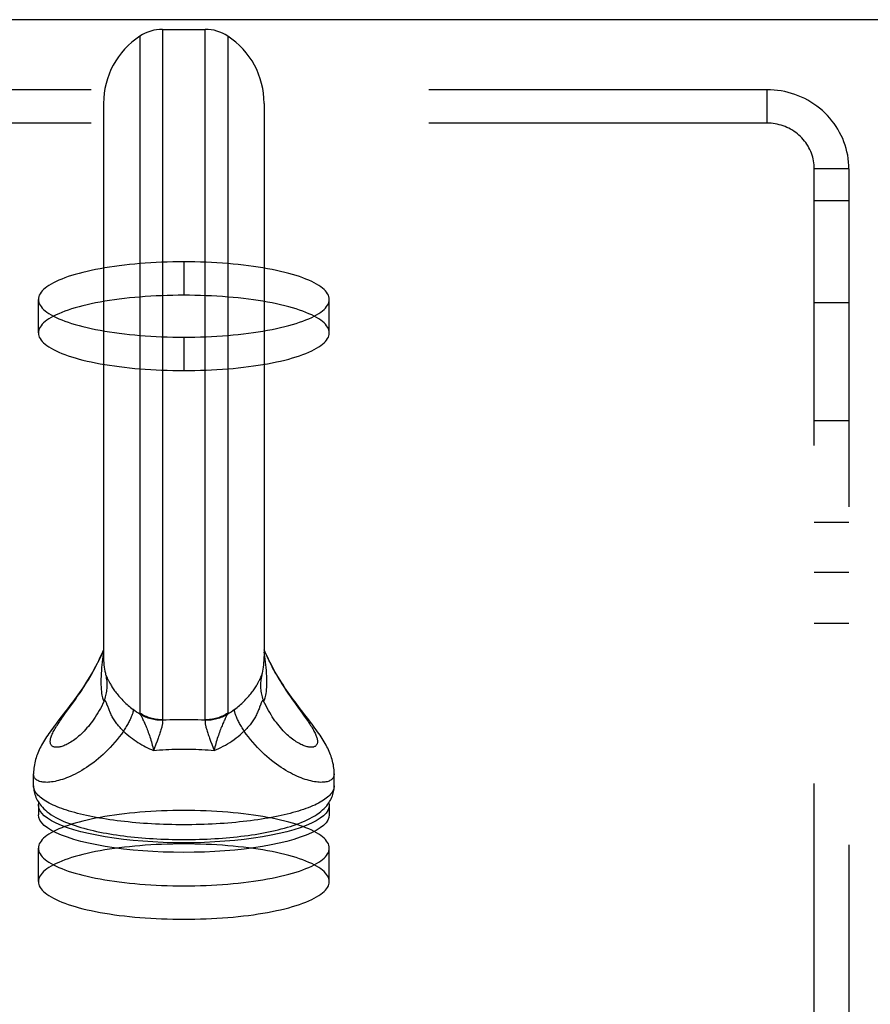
# Model space of a CAD drawing. Header units: inches. Extents: x 0 to 185, y 0 to 120.
# Tile 48 of 102: x 36.88 to 39.44, y 70.04 to 73.01. Entities that reach past the tile are written whole.
import ezdxf

# ---------------------------------------------------------------- set-up
doc = ezdxf.new("R2010")
doc.units = ezdxf.units.IN
doc.header["$LTSCALE"] = 10.163043
doc.header["$MEASUREMENT"] = 0
doc.linetypes.add('HIDDEN', pattern=[0.2, 0.1, -0.1])
doc.layers.get('0').update_dxf_attribs({"linetype": 'CONTINUOUS'})
doc.layers.add('02___PRT_ALL_AXES', color=7, linetype='CONTINUOUS')
doc.layers.add('DEFAULT_2', color=8, linetype='HIDDEN')

msp = doc.modelspace()

# ---------------------------------------------------------------- linework, layer by layer
at = {"color": 7, "linetype": 'Continuous'}
for p, q in [((84.1598, 73.005), (35.3838, 73.005)), ((37.3121, 72.976), (37.3121, 70.8997)), ((37.3121, 72.976), (37.4396, 72.976)), ((37.4396, 70.8997), (37.4396, 72.976)), ((37.2437, 72.9556), (37.2437, 70.9195)), ((37.508, 72.9556), (37.508, 70.9195)), ((37.1343, 72.7534), (37.1343, 71.0905)), ((37.6173, 72.7534), (37.6173, 71.0905)), ((37.1398, 71.0396), (37.1398, 71.0393)), ((37.1398, 71.0396), (37.1398, 71.0395)), ((37.1398, 71.0393), (37.1398, 71.0392)), ((37.1426, 71.0317), (37.1431, 71.0305)), ((37.6117, 71.0385), (37.6119, 71.0395)), ((37.6119, 71.0395), (37.6119, 71.0396)), ((37.6119, 71.0395), (37.6119, 71.0396)), ((37.1448, 71.0266), (37.1457, 71.0246)), ((37.036, 70.942), (37.0436, 70.9526)), ((37.1478, 70.938), (37.1447, 70.9467)), ((37.714, 70.9443), (37.7315, 70.92)), ((37.0208, 70.9263), (37.0001, 70.8994)), ((37.012, 70.9085), (37.0184, 70.9175)), ((37.0184, 70.9175), (37.036, 70.942)), ((37.2953, 70.8357), (37.2919, 70.8268)), ((37.2985, 70.8442), (37.2953, 70.8357)), ((37.4564, 70.8357), (37.4598, 70.8268)), ((37.4598, 70.8268), (37.4671, 70.8079)), ((36.9238, 70.701), (36.9238, 70.7376)), ((37.8278, 70.701), (37.8278, 70.7376)), ((36.9383, 70.6431), (36.9394, 70.6509)), ((37.8123, 70.6509), (37.8133, 70.6431)), ((36.9383, 70.6431), (36.9383, 70.6141)), ((37.8133, 70.6431), (37.8133, 70.6141)), ((37.5287, 70.537), (37.4991, 70.5344))]:
    msp.add_line(p, q, dxfattribs=at)
for points in [[(37.1343, 71.1104), (37.1322, 71.1055), (37.128, 71.0959), (37.1236, 71.0866), (37.1192, 71.0775), (37.1147, 71.0686), (37.1101, 71.0599), (37.1055, 71.0514), (37.1008, 71.043), (37.096, 71.0349), (37.0912, 71.0269), (37.0864, 71.019), (37.0815, 71.0113), (37.0766, 71.0038), (37.0717, 70.9963), (37.0667, 70.989), (37.0617, 70.9818), (37.0567, 70.9746), (37.0517, 70.9676), (37.0466, 70.9606), (37.0415, 70.9537), (37.0364, 70.9468), (37.0313, 70.94), (37.0261, 70.9332), (37.0208, 70.9263)], [(37.0436, 70.9526), (37.0475, 70.958), (37.0515, 70.9636), (37.0554, 70.9694), (37.0595, 70.9752), (37.0636, 70.9812), (37.0677, 70.9873), (37.0718, 70.9936), (37.076, 71), (37.0802, 71.0065), (37.0844, 71.0132), (37.0886, 71.02), (37.0928, 71.0269), (37.0969, 71.034), (37.1011, 71.0412), (37.1052, 71.0486), (37.1093, 71.0561), (37.1133, 71.0638), (37.1173, 71.0716), (37.1212, 71.0795), (37.125, 71.0875), (37.1287, 71.0957), (37.1323, 71.1039), (37.1343, 71.1087)], [(37.1343, 71.1031), (37.1334, 71.0972), (37.1323, 71.0895), (37.1312, 71.0816), (37.1302, 71.0735), (37.1293, 71.0652), (37.1284, 71.0567), (37.1277, 71.048), (37.1271, 71.0392), (37.1267, 71.0305), (37.1264, 71.022), (37.1264, 71.0136)], [(37.7361, 70.9195), (37.7308, 70.9263), (37.7256, 70.9332), (37.7204, 70.94), (37.7152, 70.9469), (37.7101, 70.9537), (37.705, 70.9606), (37.7, 70.9676), (37.695, 70.9747), (37.6899, 70.9818), (37.685, 70.989), (37.68, 70.9963), (37.6751, 71.0038), (37.6702, 71.0113), (37.6653, 71.019), (37.6605, 71.0269), (37.6557, 71.0349), (37.6509, 71.0431), (37.6462, 71.0514), (37.6416, 71.0599), (37.637, 71.0686), (37.6325, 71.0775), (37.628, 71.0866), (37.6237, 71.096), (37.6194, 71.1055), (37.6173, 71.1104)], [(37.6173, 71.1087), (37.6193, 71.1041), (37.6229, 71.096), (37.6265, 71.088), (37.6303, 71.0801), (37.6341, 71.0723), (37.638, 71.0646), (37.6419, 71.0571), (37.6459, 71.0497), (37.6499, 71.0424), (37.654, 71.0353), (37.6581, 71.0283), (37.6622, 71.0214), (37.6663, 71.0147), (37.6705, 71.0081), (37.6746, 71.0017), (37.6787, 70.9954), (37.6827, 70.9892), (37.6868, 70.9831), (37.6908, 70.9772), (37.6948, 70.9714), (37.6987, 70.9658), (37.7026, 70.9602), (37.7065, 70.9548), (37.714, 70.9443)], [(37.6253, 71.0136), (37.6252, 71.022), (37.625, 71.0305), (37.6246, 71.0392), (37.624, 71.048), (37.6233, 71.0566), (37.6224, 71.0652), (37.6215, 71.0735), (37.6205, 71.0816), (37.6194, 71.0895), (37.6183, 71.0972), (37.6173, 71.1031)], [(37.1358, 70.9558), (37.1375, 70.9599), (37.139, 70.9641), (37.1403, 70.9683), (37.1415, 70.9725), (37.1425, 70.9768), (37.1434, 70.9811), (37.1441, 70.9854), (37.1447, 70.9898), (37.1451, 70.9942), (37.1453, 70.9985), (37.1454, 71.0029), (37.1454, 71.0073), (37.1452, 71.0117), (37.1448, 71.0161), (37.1443, 71.0204), (37.1436, 71.0248), (37.1428, 71.0291), (37.1418, 71.0333)], [(37.1398, 71.0395), (37.14, 71.0385), (37.1406, 71.0364), (37.1412, 71.0347), (37.1418, 71.0333)], [(37.1418, 71.0333), (37.1419, 71.033), (37.1421, 71.0326), (37.1423, 71.0322), (37.1426, 71.0317)], [(37.6099, 71.0333), (37.6089, 71.0291), (37.6081, 71.0248), (37.6074, 71.0204), (37.6069, 71.0161), (37.6065, 71.0117), (37.6063, 71.0073), (37.6062, 71.0029), (37.6063, 70.9985), (37.6066, 70.9942), (37.607, 70.9898), (37.6076, 70.9854), (37.6083, 70.9811), (37.6092, 70.9768), (37.6102, 70.9725), (37.6114, 70.9683), (37.6127, 70.9641), (37.6142, 70.9599), (37.6158, 70.9558)], [(37.6073, 71.0275), (37.6089, 71.0311), (37.6091, 71.0317), (37.6094, 71.0322), (37.6096, 71.0326), (37.6097, 71.033), (37.6099, 71.0333)], [(37.6099, 71.0333), (37.6105, 71.0347), (37.6111, 71.0364), (37.6117, 71.0385)], [(37.1264, 71.0136), (37.1264, 71.0056), (37.1267, 70.9981), (37.1271, 70.9912), (37.1277, 70.9847), (37.1284, 70.979), (37.1293, 70.974), (37.1302, 70.9697), (37.1312, 70.9659), (37.1323, 70.9627), (37.1334, 70.96), (37.1346, 70.9577), (37.1358, 70.9558)], [(37.1431, 71.0305), (37.1437, 71.0291), (37.1448, 71.0266)], [(37.1457, 71.0246), (37.1463, 71.0234), (37.1469, 71.0221), (37.1475, 71.0208), (37.1482, 71.0193), (37.149, 71.0177), (37.1499, 71.0159), (37.1509, 71.0139), (37.1521, 71.0118), (37.1534, 71.0095), (37.1548, 71.007), (37.1563, 71.0044), (37.1579, 71.0017), (37.1596, 70.9989), (37.1614, 70.9961), (37.1634, 70.9932), (37.1654, 70.9901), (37.1676, 70.9871), (37.17, 70.9839), (37.1724, 70.9807), (37.1749, 70.9775), (37.1775, 70.9743), (37.1803, 70.9711), (37.1831, 70.9678), (37.186, 70.9646), (37.189, 70.9614), (37.1921, 70.9582), (37.1952, 70.955), (37.1985, 70.9519), (37.2018, 70.9487), (37.2052, 70.9456), (37.2087, 70.9425), (37.2122, 70.9395), (37.2158, 70.9364), (37.2195, 70.9335), (37.2233, 70.9305)], [(37.5284, 70.9305), (37.5322, 70.9335), (37.5359, 70.9364), (37.5395, 70.9395), (37.543, 70.9425), (37.5465, 70.9456), (37.5499, 70.9487), (37.5532, 70.9519), (37.5564, 70.955), (37.5596, 70.9582), (37.5627, 70.9614), (37.5657, 70.9646), (37.5686, 70.9678), (37.5714, 70.9711), (37.5741, 70.9743), (37.5768, 70.9775), (37.5793, 70.9807), (37.5817, 70.9839), (37.584, 70.987), (37.5862, 70.9901), (37.5883, 70.9931), (37.5902, 70.9961), (37.5921, 70.9989), (37.5938, 71.0017), (37.5954, 71.0044), (37.5969, 71.0069), (37.5983, 71.0094), (37.5996, 71.0118), (37.6007, 71.0139), (37.6018, 71.0159), (37.6027, 71.0177), (37.6035, 71.0193), (37.6042, 71.0208), (37.6048, 71.0221), (37.6054, 71.0234), (37.6059, 71.0246), (37.6064, 71.0256), (37.6073, 71.0275)], [(37.6158, 70.9558), (37.6171, 70.9577), (37.6183, 70.96), (37.6194, 70.9627), (37.6205, 70.9659), (37.6215, 70.9697), (37.6224, 70.974), (37.6233, 70.979), (37.624, 70.9848), (37.6246, 70.9912), (37.625, 70.9982), (37.6252, 71.0056), (37.6253, 71.0136)], [(37.1358, 70.9558), (37.1323, 70.9484), (37.1287, 70.9412), (37.125, 70.9342), (37.1212, 70.9273), (37.1173, 70.9206), (37.1133, 70.9142), (37.1093, 70.9079), (37.1052, 70.9019), (37.1011, 70.8961), (37.0969, 70.8905), (37.0928, 70.8851), (37.0886, 70.88), (37.0844, 70.8751), (37.0802, 70.8704), (37.076, 70.8659), (37.0718, 70.8616), (37.0677, 70.8575), (37.0636, 70.8537), (37.0595, 70.8501), (37.0554, 70.8467), (37.0515, 70.8434), (37.0475, 70.8404), (37.0436, 70.8376), (37.0398, 70.835), (37.036, 70.8326), (37.0324, 70.8303), (37.0287, 70.8283), (37.0252, 70.8264), (37.0218, 70.8247), (37.0184, 70.8232), (37.0152, 70.8219), (37.012, 70.8207), (37.009, 70.8197), (37.006, 70.8189), (37.0032, 70.8182), (37.0005, 70.8177), (36.9978, 70.8173), (36.9954, 70.8171), (36.993, 70.8171), (36.9908, 70.8172), (36.9887, 70.8174), (36.9867, 70.8178), (36.9848, 70.8183), (36.9831, 70.8189), (36.9816, 70.8197), (36.9802, 70.8206), (36.9789, 70.8217), (36.9778, 70.8228), (36.9768, 70.8241), (36.976, 70.8255), (36.9753, 70.8271), (36.9748, 70.8287), (36.9744, 70.8305), (36.9741, 70.8323), (36.9741, 70.8343), (36.9741, 70.8364), (36.9744, 70.8386), (36.9748, 70.8409), (36.9753, 70.8434), (36.976, 70.8459), (36.9768, 70.8485), (36.9778, 70.8512), (36.9789, 70.8541), (36.9802, 70.857), (36.9816, 70.86)], [(37.1447, 70.9467), (37.1441, 70.9483), (37.1435, 70.9498), (37.143, 70.9511), (37.1425, 70.9523), (37.142, 70.9533), (37.1416, 70.9542), (37.1412, 70.955), (37.1407, 70.9556), (37.1403, 70.9561), (37.1399, 70.9566), (37.1395, 70.9569), (37.1391, 70.9572), (37.1387, 70.9573), (37.1382, 70.9573), (37.1378, 70.9573), (37.1373, 70.9571), (37.1369, 70.9568), (37.1364, 70.9564), (37.1358, 70.9558)], [(37.607, 70.9467), (37.6038, 70.938), (37.6029, 70.9354), (37.6019, 70.9327), (37.6008, 70.93), (37.5996, 70.9271), (37.5984, 70.9242), (37.5971, 70.9212), (37.5957, 70.9182), (37.5942, 70.9151), (37.5926, 70.912), (37.5909, 70.9088), (37.5892, 70.9057), (37.5874, 70.9026), (37.5855, 70.8995), (37.5835, 70.8965), (37.5814, 70.8935), (37.5793, 70.8905), (37.5771, 70.8876), (37.5749, 70.8847), (37.5725, 70.8819), (37.5701, 70.8791), (37.5677, 70.8763), (37.5652, 70.8736), (37.5626, 70.871), (37.5599, 70.8684)], [(37.6158, 70.9558), (37.6153, 70.9564), (37.6148, 70.9568), (37.6144, 70.9571), (37.6139, 70.9573), (37.6135, 70.9573), (37.613, 70.9573), (37.6126, 70.9572), (37.6122, 70.9569), (37.6118, 70.9566), (37.6114, 70.9561), (37.611, 70.9556), (37.6105, 70.955), (37.6101, 70.9542), (37.6096, 70.9533), (37.6092, 70.9523), (37.6087, 70.9511), (37.6082, 70.9498), (37.6076, 70.9483), (37.607, 70.9467)], [(37.6499, 70.897), (37.6459, 70.9028), (37.6419, 70.9087), (37.638, 70.9149), (37.6341, 70.9212), (37.6303, 70.9278), (37.6265, 70.9345), (37.6229, 70.9415), (37.6193, 70.9486), (37.6158, 70.9558)], [(37.1996, 70.861), (37.1918, 70.8684), (37.1891, 70.871), (37.1865, 70.8736), (37.184, 70.8763), (37.1815, 70.8791), (37.1791, 70.8819), (37.1768, 70.8847), (37.1746, 70.8876), (37.1724, 70.8905), (37.1702, 70.8935), (37.1682, 70.8965), (37.1662, 70.8996), (37.1643, 70.9026), (37.1625, 70.9057), (37.1607, 70.9089), (37.1591, 70.912), (37.1575, 70.9151), (37.156, 70.9182), (37.1546, 70.9212), (37.1533, 70.9242), (37.152, 70.9271), (37.1509, 70.93), (37.1498, 70.9328), (37.1488, 70.9354), (37.1478, 70.938)], [(37.2233, 70.9305), (37.2234, 70.9293), (37.2234, 70.9279), (37.2233, 70.9265), (37.2231, 70.9249), (37.2228, 70.9232), (37.2224, 70.9214), (37.2219, 70.9194), (37.2213, 70.9174), (37.2205, 70.9153), (37.2197, 70.913), (37.2188, 70.9107), (37.2178, 70.9082), (37.2167, 70.9057), (37.2155, 70.9031), (37.2142, 70.9004), (37.2128, 70.8976), (37.2114, 70.8947), (37.2098, 70.8917), (37.2082, 70.8887), (37.2064, 70.8856), (37.2046, 70.8824), (37.2028, 70.8792), (37.2008, 70.876), (37.1987, 70.8726), (37.1966, 70.8692), (37.1945, 70.8658)], [(37.2448, 70.9157), (37.2392, 70.9192), (37.2338, 70.9229), (37.2284, 70.9266), (37.2233, 70.9305)], [(37.2437, 70.9195), (37.2437, 70.919), (37.2438, 70.9184), (37.2439, 70.9178), (37.2441, 70.9172), (37.2444, 70.9165), (37.2448, 70.9157)], [(37.3121, 70.8997), (37.3076, 70.8998), (37.303, 70.9001), (37.2985, 70.9005), (37.294, 70.901), (37.2896, 70.9017), (37.2851, 70.9026), (37.2807, 70.9036), (37.2764, 70.9048), (37.2721, 70.9061), (37.2678, 70.9076), (37.2636, 70.9092), (37.2595, 70.911), (37.2554, 70.9129), (37.2514, 70.915), (37.2475, 70.9172), (37.2437, 70.9195)], [(37.2448, 70.9157), (37.2455, 70.9145), (37.2463, 70.9131), (37.2472, 70.9115), (37.2482, 70.9097), (37.2492, 70.9078), (37.2503, 70.9057), (37.2514, 70.9034), (37.2526, 70.9009), (37.2539, 70.8981), (37.2553, 70.8952), (37.2567, 70.8921), (37.2581, 70.8889), (37.2596, 70.8855), (37.2611, 70.8819), (37.2627, 70.8782), (37.2642, 70.8744), (37.2658, 70.8704), (37.2674, 70.8662), (37.269, 70.8619), (37.2706, 70.8575), (37.2721, 70.853), (37.2737, 70.8483), (37.2752, 70.8435), (37.2767, 70.8386), (37.2782, 70.8336), (37.2796, 70.8286), (37.281, 70.8234), (37.2823, 70.8182), (37.2835, 70.8131), (37.2846, 70.8079)], [(37.3119, 70.8982), (37.3074, 70.8982), (37.303, 70.8983), (37.2986, 70.8986), (37.2942, 70.899), (37.2898, 70.8996), (37.2854, 70.9004), (37.2811, 70.9013), (37.2769, 70.9023), (37.2726, 70.9035), (37.2685, 70.9048), (37.2643, 70.9063), (37.2603, 70.9079), (37.2563, 70.9097), (37.2524, 70.9116), (37.2485, 70.9136), (37.2448, 70.9157)], [(37.508, 70.9195), (37.5042, 70.9172), (37.5003, 70.915), (37.4963, 70.9129), (37.4922, 70.911), (37.4881, 70.9092), (37.4839, 70.9076), (37.4796, 70.9061), (37.4753, 70.9048), (37.4709, 70.9036), (37.4665, 70.9026), (37.4621, 70.9017), (37.4576, 70.901), (37.4532, 70.9005), (37.4486, 70.9001), (37.4441, 70.8998), (37.4396, 70.8997)], [(37.5069, 70.9157), (37.5032, 70.9136), (37.4993, 70.9116), (37.4954, 70.9097), (37.4914, 70.9079), (37.4873, 70.9063), (37.4832, 70.9048), (37.479, 70.9035), (37.4748, 70.9023), (37.4705, 70.9013), (37.4662, 70.9004), (37.4619, 70.8996), (37.4575, 70.899), (37.4531, 70.8986), (37.4487, 70.8983), (37.4443, 70.8982), (37.4398, 70.8982)], [(37.5069, 70.9157), (37.5062, 70.9145), (37.5053, 70.9131), (37.5045, 70.9115), (37.5035, 70.9097), (37.5025, 70.9078), (37.5014, 70.9057), (37.5003, 70.9034), (37.499, 70.9009), (37.4977, 70.8981), (37.4964, 70.8952), (37.495, 70.8921), (37.4935, 70.8889), (37.4921, 70.8855), (37.4906, 70.8819), (37.489, 70.8782), (37.4875, 70.8744), (37.4859, 70.8704), (37.4843, 70.8662), (37.4827, 70.8619), (37.4811, 70.8575), (37.4796, 70.853), (37.478, 70.8483), (37.4765, 70.8435), (37.475, 70.8386), (37.4735, 70.8336), (37.4721, 70.8286), (37.4707, 70.8234), (37.4694, 70.8182), (37.4682, 70.8131), (37.4671, 70.8079)], [(37.5284, 70.9305), (37.5232, 70.9266), (37.5179, 70.9229), (37.5125, 70.9192), (37.5069, 70.9157)], [(37.508, 70.9195), (37.508, 70.919), (37.5079, 70.9184), (37.5078, 70.9178), (37.5075, 70.9172), (37.5073, 70.9165), (37.5069, 70.9157)], [(37.5572, 70.8658), (37.555, 70.8692), (37.5529, 70.8726), (37.5509, 70.876), (37.5489, 70.8792), (37.547, 70.8824), (37.5452, 70.8856), (37.5435, 70.8887), (37.5419, 70.8917), (37.5403, 70.8947), (37.5388, 70.8976), (37.5375, 70.9004), (37.5362, 70.9031), (37.535, 70.9057), (37.5339, 70.9082), (37.5329, 70.9107), (37.5319, 70.913), (37.5311, 70.9153), (37.5304, 70.9174), (37.5298, 70.9194), (37.5293, 70.9214), (37.5289, 70.9232), (37.5286, 70.9249), (37.5284, 70.9265), (37.5283, 70.9279), (37.5283, 70.9293), (37.5284, 70.9305)], [(37.7315, 70.92), (37.7379, 70.911), (37.7409, 70.9067), (37.7439, 70.9025), (37.7467, 70.8984), (37.7495, 70.8944), (37.7521, 70.8904), (37.7546, 70.8866), (37.7571, 70.8829), (37.7593, 70.8792), (37.7615, 70.8757), (37.7635, 70.8723), (37.7654, 70.8689), (37.7672, 70.8657), (37.7689, 70.8625), (37.7704, 70.8595), (37.7717, 70.8565), (37.773, 70.8536), (37.774, 70.8509), (37.775, 70.8482), (37.7758, 70.8456), (37.7764, 70.8432), (37.777, 70.8408), (37.7773, 70.8385), (37.7775, 70.8364), (37.7776, 70.8343), (37.7775, 70.8324), (37.7773, 70.8305), (37.777, 70.8288), (37.7764, 70.8272), (37.7758, 70.8257), (37.775, 70.8243), (37.774, 70.823), (37.773, 70.8218), (37.7717, 70.8208), (37.7704, 70.8199), (37.7689, 70.8191), (37.7672, 70.8184), (37.7654, 70.8179), (37.7635, 70.8175), (37.7615, 70.8172), (37.7593, 70.8171), (37.7571, 70.8171), (37.7546, 70.8172), (37.7521, 70.8176), (37.7495, 70.818), (37.7467, 70.8186), (37.7439, 70.8194), (37.7409, 70.8203), (37.7379, 70.8214), (37.7347, 70.8226), (37.7315, 70.824), (37.7281, 70.8256), (37.7247, 70.8273), (37.7212, 70.8292), (37.7176, 70.8313), (37.714, 70.8336), (37.7103, 70.8361), (37.7065, 70.8387), (37.7026, 70.8416), (37.6987, 70.8446), (37.6948, 70.8479), (37.6908, 70.8513), (37.6868, 70.8549), (37.6827, 70.8588), (37.6787, 70.8628), (37.6746, 70.867), (37.6705, 70.8715), (37.6663, 70.8762), (37.6622, 70.8811), (37.6581, 70.8862), (37.654, 70.8915), (37.6499, 70.897)], [(37.8278, 70.7376), (37.8278, 70.739), (37.8277, 70.7441), (37.8274, 70.7492), (37.8269, 70.7544), (37.8262, 70.7596), (37.8254, 70.7648), (37.8243, 70.77), (37.8231, 70.7751), (37.8218, 70.7802), (37.8203, 70.7851), (37.8188, 70.7899), (37.817, 70.7947), (37.8152, 70.7995), (37.8132, 70.8043), (37.811, 70.8091), (37.8087, 70.814), (37.8062, 70.8189), (37.8036, 70.8238), (37.8008, 70.8287), (37.798, 70.8336), (37.795, 70.8385), (37.7919, 70.8434), (37.7887, 70.8484), (37.7853, 70.8534), (37.7818, 70.8585), (37.7781, 70.8638), (37.7742, 70.8692), (37.7701, 70.8748), (37.7658, 70.8807), (37.7612, 70.8867), (37.7565, 70.8929), (37.7516, 70.8994), (37.7361, 70.9195)], [(37.0001, 70.8994), (36.9952, 70.8929), (36.9905, 70.8867), (36.9859, 70.8806), (36.9816, 70.8748), (36.9775, 70.8692), (36.9736, 70.8638), (36.9699, 70.8585), (36.9664, 70.8534), (36.963, 70.8483), (36.9598, 70.8434), (36.9567, 70.8385), (36.9537, 70.8335), (36.9508, 70.8287), (36.9481, 70.8238), (36.9455, 70.8189), (36.943, 70.814), (36.9407, 70.8091), (36.9385, 70.8043), (36.9365, 70.7994), (36.9346, 70.7947), (36.9329, 70.7899), (36.9313, 70.7851), (36.9299, 70.7802), (36.9285, 70.7751), (36.9274, 70.77), (36.9263, 70.7648), (36.9255, 70.7596), (36.9248, 70.7544), (36.9243, 70.7492), (36.924, 70.7441), (36.9238, 70.739), (36.9238, 70.7376)], [(36.9816, 70.86), (36.9831, 70.8631), (36.9848, 70.8664), (36.9867, 70.8697), (36.9887, 70.8731), (36.9908, 70.8767), (36.993, 70.8803), (36.9954, 70.884), (36.9978, 70.8878), (37.0005, 70.8918), (37.0032, 70.8958), (37.006, 70.8999), (37.009, 70.9042), (37.012, 70.9085)], [(37.3119, 70.8982), (37.312, 70.8972), (37.3121, 70.8961), (37.3122, 70.8949), (37.3121, 70.8936), (37.3121, 70.8921), (37.3119, 70.8905), (37.3117, 70.8887), (37.3114, 70.8868), (37.311, 70.8847), (37.3106, 70.8825), (37.31, 70.8801), (37.3094, 70.8776), (37.3087, 70.8749), (37.3079, 70.8721), (37.307, 70.8691), (37.306, 70.866), (37.305, 70.8628), (37.3038, 70.8594), (37.3026, 70.8558), (37.3013, 70.8521), (37.2999, 70.8482), (37.2985, 70.8442)], [(37.3121, 70.8997), (37.312, 70.8995), (37.3119, 70.8993), (37.3118, 70.899), (37.3118, 70.8987), (37.3118, 70.8985), (37.3119, 70.8982)], [(37.3121, 70.8997), (37.3228, 70.9), (37.3334, 70.9002), (37.3441, 70.9004), (37.3547, 70.9005), (37.3653, 70.9006), (37.3758, 70.9006)], [(37.3758, 70.9006), (37.3864, 70.9006), (37.397, 70.9005), (37.4076, 70.9004), (37.4183, 70.9002), (37.4289, 70.9), (37.4396, 70.8997)], [(37.4398, 70.8982), (37.4397, 70.8972), (37.4396, 70.8961), (37.4395, 70.8949), (37.4395, 70.8936), (37.4396, 70.8921), (37.4398, 70.8905), (37.44, 70.8887), (37.4403, 70.8868), (37.4407, 70.8847), (37.4411, 70.8825), (37.4417, 70.8801), (37.4423, 70.8776), (37.443, 70.8749), (37.4438, 70.8721), (37.4447, 70.8691), (37.4457, 70.866), (37.4467, 70.8628), (37.4478, 70.8594), (37.4491, 70.8558), (37.4504, 70.8521), (37.4518, 70.8482), (37.4532, 70.8442), (37.4564, 70.8357)], [(37.4396, 70.8997), (37.4397, 70.8995), (37.4398, 70.8993), (37.4398, 70.899), (37.4399, 70.8987), (37.4399, 70.8985), (37.4398, 70.8982)], [(37.1945, 70.8658), (37.1882, 70.857), (37.1817, 70.8485), (37.1751, 70.8402), (37.1684, 70.8321), (37.1616, 70.8243), (37.1546, 70.8168), (37.1476, 70.8095), (37.1405, 70.8025), (37.1334, 70.7958), (37.1263, 70.7893), (37.1191, 70.7832), (37.1119, 70.7773), (37.1047, 70.7717), (37.0975, 70.7664), (37.0904, 70.7613), (37.0833, 70.7565), (37.0763, 70.752), (37.0693, 70.7477), (37.0624, 70.7437), (37.0556, 70.74), (37.0489, 70.7365), (37.0422, 70.7332), (37.0357, 70.7302), (37.0293, 70.7275), (37.023, 70.7249), (37.0169, 70.7226), (37.0109, 70.7206), (37.005, 70.7187), (36.9993, 70.7171), (36.9938, 70.7157), (36.9884, 70.7145), (36.9832, 70.7136), (36.9782, 70.7128), (36.9733, 70.7122), (36.9687, 70.7118), (36.9643, 70.7116), (36.96, 70.7117), (36.956, 70.7119), (36.9522, 70.7122), (36.9486, 70.7128), (36.9453, 70.7135), (36.9422, 70.7144), (36.9393, 70.7155), (36.9366, 70.7167), (36.9342, 70.7181), (36.9321, 70.7197), (36.9301, 70.7214), (36.9285, 70.7233), (36.9271, 70.7253), (36.9259, 70.7275), (36.925, 70.7298), (36.9244, 70.7323), (36.924, 70.7348), (36.9238, 70.7376)], [(37.1996, 70.861), (37.2048, 70.8563), (37.2102, 70.8518), (37.2156, 70.8474), (37.221, 70.8432), (37.2265, 70.8392), (37.2321, 70.8353), (37.2378, 70.8316), (37.2435, 70.8281), (37.2492, 70.8247), (37.255, 70.8215), (37.2609, 70.8185), (37.2668, 70.8156), (37.2727, 70.8129), (37.2786, 70.8103), (37.2846, 70.8079)], [(37.4671, 70.8079), (37.4739, 70.8107), (37.4807, 70.8136), (37.4875, 70.8168), (37.4942, 70.8202), (37.5008, 70.8238), (37.5074, 70.8276), (37.5139, 70.8316), (37.5204, 70.8359), (37.5267, 70.8403), (37.533, 70.845), (37.5392, 70.8499), (37.5453, 70.855), (37.5513, 70.8603), (37.5599, 70.8684)], [(37.8278, 70.7376), (37.8277, 70.7348), (37.8273, 70.7323), (37.8267, 70.7298), (37.8258, 70.7275), (37.8246, 70.7253), (37.8232, 70.7233), (37.8215, 70.7214), (37.8196, 70.7197), (37.8175, 70.7181), (37.8151, 70.7167), (37.8124, 70.7155), (37.8095, 70.7144), (37.8064, 70.7135), (37.803, 70.7128), (37.7995, 70.7122), (37.7957, 70.7119), (37.7916, 70.7117), (37.7874, 70.7116), (37.783, 70.7118), (37.7783, 70.7122), (37.7735, 70.7128), (37.7685, 70.7136), (37.7633, 70.7145), (37.7579, 70.7157), (37.7524, 70.7171), (37.7467, 70.7187), (37.7408, 70.7206), (37.7348, 70.7226), (37.7287, 70.7249), (37.7224, 70.7275), (37.716, 70.7302), (37.7094, 70.7332), (37.7028, 70.7365), (37.6961, 70.74), (37.6893, 70.7437), (37.6824, 70.7477), (37.6754, 70.752), (37.6683, 70.7565), (37.6613, 70.7613), (37.6541, 70.7664), (37.647, 70.7717), (37.6398, 70.7773), (37.6326, 70.7832), (37.6254, 70.7893), (37.6183, 70.7958), (37.6111, 70.8025), (37.6041, 70.8095), (37.5971, 70.8168), (37.5901, 70.8243), (37.5833, 70.8321), (37.5766, 70.8402), (37.57, 70.8485), (37.5635, 70.857), (37.5572, 70.8658)], [(37.2919, 70.8268), (37.2865, 70.8127), (37.2846, 70.8079)], [(37.2846, 70.8079), (37.2938, 70.8087), (37.303, 70.8093), (37.3122, 70.8099), (37.3213, 70.8104), (37.3305, 70.8109), (37.3396, 70.8112), (37.3487, 70.8115), (37.3578, 70.8117), (37.3668, 70.8118), (37.3758, 70.8119)], [(37.3758, 70.8119), (37.3849, 70.8118), (37.3939, 70.8117), (37.403, 70.8115), (37.4121, 70.8112), (37.4212, 70.8109), (37.4304, 70.8104), (37.4395, 70.8099), (37.4487, 70.8093), (37.4579, 70.8087), (37.4671, 70.8079)], [(36.9238, 70.701), (36.924, 70.6967), (36.9243, 70.6923), (36.9248, 70.688), (36.9256, 70.6836), (36.9266, 70.6793), (36.9279, 70.675), (36.9293, 70.6707), (36.931, 70.6664), (36.933, 70.6621), (36.9352, 70.6579), (36.9376, 70.6536), (36.9404, 70.6493), (36.9435, 70.6451), (36.9469, 70.6408), (36.9507, 70.6365), (36.9549, 70.6322), (36.9597, 70.6278), (36.9649, 70.6234), (36.9707, 70.6189), (36.9771, 70.6144), (36.984, 70.61), (36.9913, 70.6058), (36.999, 70.6017), (37.0069, 70.5978), (37.0149, 70.5942), (37.0232, 70.5907), (37.0315, 70.5875), (37.04, 70.5844), (37.0486, 70.5814), (37.0574, 70.5786), (37.0663, 70.576), (37.0754, 70.5734), (37.0846, 70.571), (37.0939, 70.5686), (37.1034, 70.5664), (37.113, 70.5643), (37.1228, 70.5622)], [(37.1222, 70.6042), (37.1121, 70.606), (37.1023, 70.6079), (37.0927, 70.6099), (37.0832, 70.6119), (37.074, 70.614), (37.065, 70.6161), (37.0562, 70.6183), (37.0477, 70.6206), (37.0394, 70.6229), (37.0313, 70.6253), (37.0235, 70.6278), (37.016, 70.6302), (37.0087, 70.6328), (37.0017, 70.6354), (36.995, 70.638), (36.9885, 70.6407), (36.9824, 70.6435), (36.9765, 70.6462), (36.9709, 70.6491), (36.9656, 70.6519), (36.9606, 70.6548), (36.9559, 70.6577), (36.9516, 70.6607), (36.9475, 70.6637), (36.9438, 70.6667), (36.9403, 70.6697), (36.9372, 70.6728), (36.9344, 70.6759), (36.9319, 70.679), (36.9298, 70.6821), (36.928, 70.6853), (36.9265, 70.6884), (36.9253, 70.6915), (36.9245, 70.6947), (36.924, 70.6979), (36.9238, 70.701)], [(37.6206, 70.5606), (37.6306, 70.5626), (37.6404, 70.5647), (37.65, 70.5668), (37.6595, 70.5691), (37.6689, 70.5714), (37.6781, 70.5739), (37.6872, 70.5765), (37.6961, 70.5792), (37.7049, 70.5821), (37.7136, 70.585), (37.7221, 70.5882), (37.7304, 70.5915), (37.7386, 70.595), (37.7467, 70.5987), (37.7545, 70.6026), (37.7621, 70.6067), (37.7693, 70.611), (37.7761, 70.6154), (37.7823, 70.6199), (37.788, 70.6243), (37.793, 70.6287), (37.7976, 70.633), (37.8017, 70.6373), (37.8054, 70.6415), (37.8087, 70.6457), (37.8116, 70.6499), (37.8143, 70.6541), (37.8167, 70.6582), (37.8189, 70.6624), (37.8208, 70.6666), (37.8224, 70.6708), (37.8239, 70.6751), (37.8251, 70.6793), (37.8261, 70.6836), (37.8268, 70.688), (37.8274, 70.6923), (37.8277, 70.6967), (37.8278, 70.701)], [(37.8278, 70.701), (37.8277, 70.6979), (37.8272, 70.6947), (37.8264, 70.6915), (37.8252, 70.6884), (37.8237, 70.6853), (37.8219, 70.6821), (37.8197, 70.679), (37.8173, 70.6759), (37.8145, 70.6728), (37.8114, 70.6697), (37.8079, 70.6667), (37.8042, 70.6637), (37.8001, 70.6607), (37.7957, 70.6577), (37.7911, 70.6548), (37.7861, 70.6519), (37.7808, 70.6491), (37.7752, 70.6462), (37.7693, 70.6435), (37.7631, 70.6407), (37.7567, 70.638), (37.75, 70.6354), (37.743, 70.6328), (37.7357, 70.6302), (37.7281, 70.6278), (37.7203, 70.6253), (37.7123, 70.6229), (37.704, 70.6206), (37.6955, 70.6183), (37.6867, 70.6161), (37.6777, 70.614), (37.6685, 70.6119), (37.659, 70.6099), (37.6494, 70.6079), (37.6395, 70.606)], [(37.2526, 70.5344), (37.223, 70.537), (37.1941, 70.5401), (37.1662, 70.5437), (37.1393, 70.5478), (37.1137, 70.5524), (37.0893, 70.5575), (37.0665, 70.563), (37.0452, 70.5689), (37.0256, 70.5752), (37.0078, 70.5819), (36.9919, 70.5888), (36.9779, 70.596), (36.9659, 70.6035), (36.9561, 70.6112), (36.9483, 70.619), (36.9428, 70.627), (36.9395, 70.635), (36.9383, 70.6431)], [(37.8133, 70.6431), (37.8122, 70.635), (37.8089, 70.627), (37.8033, 70.619), (37.7956, 70.6112), (37.7858, 70.6035), (37.7738, 70.596), (37.7598, 70.5888), (37.7439, 70.5819), (37.7261, 70.5752), (37.7065, 70.5689), (37.6852, 70.563), (37.6623, 70.5575), (37.638, 70.5524), (37.6124, 70.5478), (37.5855, 70.5437), (37.5576, 70.5401), (37.5287, 70.537)], [(37.1393, 70.5189), (37.1137, 70.5235), (37.0893, 70.5285), (37.0665, 70.534), (37.0452, 70.54), (37.0256, 70.5463), (37.0078, 70.5529), (36.9919, 70.5598), (36.9779, 70.5671), (36.9659, 70.5745), (36.9561, 70.5822), (36.9483, 70.59), (36.9428, 70.598), (36.9395, 70.606), (36.9383, 70.6141)], [(37.3758, 70.5841), (37.3636, 70.5841), (37.3514, 70.5842), (37.3392, 70.5844), (37.327, 70.5847), (37.3148, 70.5851), (37.3027, 70.5856), (37.2907, 70.5862), (37.2787, 70.5868), (37.2668, 70.5875), (37.2549, 70.5883), (37.2432, 70.5892), (37.2315, 70.5902), (37.22, 70.5912), (37.2085, 70.5924), (37.1972, 70.5936), (37.1861, 70.5949), (37.175, 70.5962), (37.1641, 70.5977), (37.1534, 70.5992), (37.1428, 70.6008), (37.1324, 70.6025), (37.1222, 70.6042)], [(37.6395, 70.606), (37.6295, 70.6042), (37.6193, 70.6025), (37.6089, 70.6008), (37.5983, 70.5992), (37.5876, 70.5977), (37.5767, 70.5962), (37.5656, 70.5949), (37.5545, 70.5936), (37.5431, 70.5924), (37.5317, 70.5912), (37.5202, 70.5902), (37.5085, 70.5892), (37.4968, 70.5883), (37.4849, 70.5875), (37.473, 70.5868), (37.461, 70.5862), (37.449, 70.5856), (37.4369, 70.5851), (37.4247, 70.5847), (37.4125, 70.5844), (37.4003, 70.5842), (37.3881, 70.5841), (37.3758, 70.5841)], [(37.8133, 70.6141), (37.8122, 70.606), (37.8089, 70.598), (37.8033, 70.59), (37.7956, 70.5822), (37.7858, 70.5745), (37.7738, 70.5671), (37.7598, 70.5598), (37.7439, 70.5529), (37.7261, 70.5463), (37.7065, 70.54), (37.6852, 70.534), (37.6623, 70.5285), (37.638, 70.5235)], [(37.1228, 70.5622), (37.1327, 70.5603), (37.1428, 70.5585), (37.1529, 70.5567), (37.1632, 70.555), (37.1737, 70.5534), (37.1842, 70.5519), (37.1949, 70.5505), (37.2056, 70.5492), (37.2165, 70.548), (37.2274, 70.5468), (37.2385, 70.5457), (37.2496, 70.5448)], [(37.4917, 70.5439), (37.503, 70.5448), (37.5142, 70.5458), (37.5254, 70.5469), (37.5364, 70.5481), (37.5473, 70.5494), (37.5582, 70.5507), (37.5689, 70.5521), (37.5795, 70.5537), (37.59, 70.5553), (37.6003, 70.557), (37.6105, 70.5587), (37.6206, 70.5606)], [(37.2496, 70.5448), (37.2609, 70.5439), (37.2722, 70.5431), (37.2835, 70.5423), (37.2949, 70.5417), (37.3064, 70.5411), (37.3179, 70.5407), (37.3294, 70.5403), (37.341, 70.54), (37.3526, 70.5398), (37.3642, 70.5396), (37.3758, 70.5396)], [(37.3758, 70.5299), (37.3446, 70.5301), (37.3136, 70.531), (37.2828, 70.5324), (37.2526, 70.5344)], [(37.3758, 70.5396), (37.3876, 70.5396), (37.3993, 70.5398), (37.4109, 70.54), (37.4226, 70.5403), (37.4342, 70.5407), (37.4458, 70.5412), (37.4574, 70.5417), (37.4689, 70.5424), (37.4803, 70.5431), (37.4917, 70.5439)], [(37.4991, 70.5344), (37.4688, 70.5324), (37.4381, 70.531), (37.4071, 70.5301), (37.3758, 70.5299)], [(37.2526, 70.5055), (37.223, 70.508), (37.1941, 70.5111), (37.1662, 70.5147), (37.1393, 70.5189)], [(37.3758, 70.5009), (37.3446, 70.5012), (37.3136, 70.502), (37.2828, 70.5035), (37.2526, 70.5055)], [(37.5287, 70.508), (37.4991, 70.5055), (37.4688, 70.5035), (37.4381, 70.502), (37.4071, 70.5012), (37.3758, 70.5009)], [(37.638, 70.5235), (37.6124, 70.5189), (37.5855, 70.5147), (37.5576, 70.5111), (37.5287, 70.508)]]:
    msp.add_lwpolyline(points, dxfattribs=at)
for centre, radius, start, end in [((37.3121, 72.851), 0.125, 90, 123.1848), ((37.4396, 72.851), 0.125, 56.8152, 90), ((37.3758, 72.7535), 0.2415, 123.1848, 180), ((37.3758, 72.7535), 0.2415, 0, 56.8152), ((37.3758, 71.0905), 0.2415, 180, 192.1861), ((37.3758, 71.0905), 0.2415, 347.8138, 360)]:
    msp.add_arc(centre, radius, start, end, dxfattribs=at)
at = {"layer": '02___PRT_ALL_AXES', "color": 8, "linetype": 'HIDDEN'}
for p, q in [((37.3758, 72.2769), (37.3758, 72.1764)), ((36.9383, 72.0632), (36.9383, 72.1636)), ((37.8133, 72.0632), (37.8133, 72.1636)), ((37.3758, 72.0504), (37.3758, 71.9499)), ((36.9383, 70.4132), (36.9383, 70.5137)), ((37.8133, 70.4132), (37.8133, 70.5137))]:
    msp.add_line(p, q, dxfattribs=at)
for points in [[(37.3758, 72.2769), (37.3591, 72.2768), (37.3424, 72.2765), (37.3257, 72.2761), (37.3091, 72.2755), (37.2925, 72.2748), (37.2762, 72.2739), (37.2599, 72.2728), (37.2438, 72.2716), (37.228, 72.2702), (37.2123, 72.2686), (37.1969, 72.267), (37.1817, 72.2651), (37.1668, 72.2631), (37.1523, 72.261), (37.138, 72.2587), (37.1241, 72.2562), (37.1106, 72.2537), (37.0975, 72.251), (37.0848, 72.2482), (37.0725, 72.2452), (37.0606, 72.2421), (37.0492, 72.239), (37.0383, 72.2357), (37.0279, 72.2323), (37.018, 72.2288), (37.0086, 72.2252), (36.9998, 72.2215), (36.9915, 72.2177), (36.9838, 72.2139), (36.9766, 72.2099), (36.9701, 72.206), (36.9641, 72.2019), (36.9587, 72.1978), (36.954, 72.1936), (36.9499, 72.1894), (36.9463, 72.1852), (36.9435, 72.1809), (36.9412, 72.1766), (36.9396, 72.1723), (36.9387, 72.168), (36.9383, 72.1636)], [(37.8133, 72.1636), (37.813, 72.168), (37.8121, 72.1723), (37.8105, 72.1766), (37.8082, 72.1809), (37.8053, 72.1852), (37.8018, 72.1894), (37.7977, 72.1936), (37.793, 72.1978), (37.7876, 72.2019), (37.7816, 72.206), (37.7751, 72.2099), (37.7679, 72.2139), (37.7602, 72.2177), (37.7519, 72.2215), (37.7431, 72.2252), (37.7337, 72.2288), (37.7238, 72.2323), (37.7134, 72.2357), (37.7025, 72.239), (37.6911, 72.2421), (37.6792, 72.2452), (37.6669, 72.2482), (37.6542, 72.251), (37.6411, 72.2537), (37.6275, 72.2562), (37.6137, 72.2587), (37.5994, 72.261), (37.5848, 72.2631), (37.57, 72.2651), (37.5548, 72.267), (37.5394, 72.2686), (37.5237, 72.2702), (37.5078, 72.2716), (37.4918, 72.2728), (37.4755, 72.2739), (37.4591, 72.2748), (37.4426, 72.2755), (37.426, 72.2761), (37.4093, 72.2765), (37.3926, 72.2768), (37.3758, 72.2769)], [(37.3758, 72.1764), (37.3591, 72.1763), (37.3424, 72.1761), (37.3257, 72.1757), (37.3091, 72.1751), (37.2925, 72.1743), (37.2762, 72.1734), (37.2599, 72.1724), (37.2438, 72.1711), (37.228, 72.1697), (37.2123, 72.1682), (37.1969, 72.1665), (37.1817, 72.1646), (37.1668, 72.1626), (37.1523, 72.1605), (37.138, 72.1582), (37.1241, 72.1558), (37.1106, 72.1532), (37.0975, 72.1505), (37.0848, 72.1477), (37.0725, 72.1448), (37.0606, 72.1417), (37.0492, 72.1385), (37.0383, 72.1352), (37.0279, 72.1318), (37.018, 72.1283), (37.0086, 72.1247), (36.9998, 72.121), (36.9915, 72.1173), (36.9838, 72.1134), (36.9766, 72.1095), (36.9701, 72.1055), (36.9641, 72.1014), (36.9587, 72.0973), (36.954, 72.0932), (36.9499, 72.089), (36.9463, 72.0847), (36.9435, 72.0805), (36.9412, 72.0762), (36.9396, 72.0718), (36.9387, 72.0675), (36.9383, 72.0632)], [(36.9383, 72.1636), (36.9387, 72.1593), (36.9396, 72.155), (36.9412, 72.1506), (36.9435, 72.1463), (36.9463, 72.1421), (36.9499, 72.1378), (36.954, 72.1336), (36.9587, 72.1295), (36.9641, 72.1254), (36.9701, 72.1213), (36.9766, 72.1173), (36.9838, 72.1134), (36.9915, 72.1095), (36.9998, 72.1058), (37.0086, 72.1021), (37.018, 72.0985), (37.0279, 72.095), (37.0383, 72.0916), (37.0492, 72.0883), (37.0606, 72.0851), (37.0725, 72.082), (37.0848, 72.0791), (37.0975, 72.0763), (37.1106, 72.0736), (37.1241, 72.071), (37.138, 72.0686), (37.1523, 72.0663), (37.1668, 72.0641), (37.1817, 72.0621), (37.1969, 72.0603), (37.2123, 72.0586), (37.228, 72.0571), (37.2438, 72.0557), (37.2599, 72.0544), (37.2762, 72.0534), (37.2925, 72.0525), (37.3091, 72.0517), (37.3257, 72.0511), (37.3424, 72.0507), (37.3591, 72.0505), (37.3758, 72.0504)], [(37.8133, 72.0632), (37.813, 72.0675), (37.8121, 72.0718), (37.8105, 72.0762), (37.8082, 72.0805), (37.8053, 72.0847), (37.8018, 72.089), (37.7977, 72.0932), (37.793, 72.0973), (37.7876, 72.1014), (37.7816, 72.1055), (37.7751, 72.1095), (37.7679, 72.1134), (37.7602, 72.1173), (37.7519, 72.121), (37.7431, 72.1247), (37.7337, 72.1283), (37.7238, 72.1318), (37.7134, 72.1352), (37.7025, 72.1385), (37.6911, 72.1417), (37.6792, 72.1448), (37.6669, 72.1477), (37.6542, 72.1505), (37.6411, 72.1532), (37.6275, 72.1558), (37.6137, 72.1582), (37.5994, 72.1605), (37.5848, 72.1626), (37.57, 72.1646), (37.5548, 72.1665), (37.5394, 72.1682), (37.5237, 72.1697), (37.5078, 72.1711), (37.4918, 72.1724), (37.4755, 72.1734), (37.4591, 72.1743), (37.4426, 72.1751), (37.426, 72.1757), (37.4093, 72.1761), (37.3926, 72.1763), (37.3758, 72.1764)], [(37.3758, 72.0504), (37.3926, 72.0505), (37.4093, 72.0507), (37.426, 72.0511), (37.4426, 72.0517), (37.4591, 72.0525), (37.4755, 72.0534), (37.4918, 72.0544), (37.5078, 72.0557), (37.5237, 72.0571), (37.5394, 72.0586), (37.5548, 72.0603), (37.57, 72.0621), (37.5848, 72.0641), (37.5994, 72.0663), (37.6137, 72.0686), (37.6275, 72.071), (37.6411, 72.0736), (37.6542, 72.0763), (37.6669, 72.0791), (37.6792, 72.082), (37.6911, 72.0851), (37.7025, 72.0883), (37.7134, 72.0916), (37.7238, 72.095), (37.7337, 72.0985), (37.7431, 72.1021), (37.7519, 72.1058), (37.7602, 72.1095), (37.7679, 72.1134), (37.7751, 72.1173), (37.7816, 72.1213), (37.7876, 72.1254), (37.793, 72.1295), (37.7977, 72.1336), (37.8018, 72.1378), (37.8053, 72.1421), (37.8082, 72.1463), (37.8105, 72.1506), (37.8121, 72.155), (37.813, 72.1593), (37.8133, 72.1636)], [(36.9383, 72.0632), (36.9387, 72.0588), (36.9396, 72.0545), (36.9412, 72.0502), (36.9435, 72.0459), (36.9463, 72.0416), (36.9499, 72.0374), (36.954, 72.0332), (36.9587, 72.029), (36.9641, 72.0249), (36.9701, 72.0208), (36.9766, 72.0168), (36.9838, 72.0129), (36.9915, 72.0091), (36.9998, 72.0053), (37.0086, 72.0016), (37.018, 71.998), (37.0279, 71.9945), (37.0383, 71.9911), (37.0492, 71.9878), (37.0606, 71.9846), (37.0725, 71.9816), (37.0848, 71.9786), (37.0975, 71.9758), (37.1106, 71.9731), (37.1241, 71.9706), (37.138, 71.9681), (37.1523, 71.9658), (37.1668, 71.9637), (37.1817, 71.9617), (37.1969, 71.9598), (37.2123, 71.9581), (37.228, 71.9566), (37.2438, 71.9552), (37.2599, 71.954), (37.2762, 71.9529), (37.2925, 71.952), (37.3091, 71.9513), (37.3257, 71.9507), (37.3424, 71.9503), (37.3591, 71.95), (37.3758, 71.9499)], [(37.3758, 71.9499), (37.3926, 71.95), (37.4093, 71.9503), (37.426, 71.9507), (37.4426, 71.9513), (37.4591, 71.952), (37.4755, 71.9529), (37.4918, 71.954), (37.5078, 71.9552), (37.5237, 71.9566), (37.5394, 71.9581), (37.5548, 71.9598), (37.57, 71.9617), (37.5848, 71.9637), (37.5994, 71.9658), (37.6137, 71.9681), (37.6275, 71.9706), (37.6411, 71.9731), (37.6542, 71.9758), (37.6669, 71.9786), (37.6792, 71.9816), (37.6911, 71.9846), (37.7025, 71.9878), (37.7134, 71.9911), (37.7238, 71.9945), (37.7337, 71.998), (37.7431, 72.0016), (37.7519, 72.0053), (37.7602, 72.0091), (37.7679, 72.0129), (37.7751, 72.0168), (37.7816, 72.0208), (37.7876, 72.0249), (37.793, 72.029), (37.7977, 72.0332), (37.8018, 72.0374), (37.8053, 72.0416), (37.8082, 72.0459), (37.8105, 72.0502), (37.8121, 72.0545), (37.813, 72.0588), (37.8133, 72.0632)], [(37.3758, 70.6269), (37.3591, 70.6268), (37.3424, 70.6266), (37.3257, 70.6261), (37.3091, 70.6256), (37.2925, 70.6248), (37.2762, 70.6239), (37.2599, 70.6228), (37.2438, 70.6216), (37.228, 70.6202), (37.2123, 70.6187), (37.1969, 70.617), (37.1817, 70.6151), (37.1668, 70.6131), (37.1523, 70.611), (37.138, 70.6087), (37.1241, 70.6063), (37.1106, 70.6037), (37.0975, 70.601), (37.0848, 70.5982), (37.0725, 70.5952), (37.0606, 70.5922), (37.0492, 70.589), (37.0383, 70.5857), (37.0279, 70.5823), (37.018, 70.5788), (37.0086, 70.5752), (36.9998, 70.5715), (36.9915, 70.5677), (36.9838, 70.5639), (36.9766, 70.56), (36.9701, 70.556), (36.9641, 70.5519), (36.9587, 70.5478), (36.954, 70.5437), (36.9499, 70.5395), (36.9463, 70.5352), (36.9435, 70.5309), (36.9412, 70.5266), (36.9396, 70.5223), (36.9387, 70.518), (36.9383, 70.5137)], [(37.8133, 70.5137), (37.813, 70.518), (37.8121, 70.5223), (37.8105, 70.5266), (37.8082, 70.5309), (37.8053, 70.5352), (37.8018, 70.5395), (37.7977, 70.5437), (37.793, 70.5478), (37.7876, 70.5519), (37.7816, 70.556), (37.7751, 70.56), (37.7679, 70.5639), (37.7602, 70.5677), (37.7519, 70.5715), (37.7431, 70.5752), (37.7337, 70.5788), (37.7238, 70.5823), (37.7134, 70.5857), (37.7025, 70.589), (37.6911, 70.5922), (37.6792, 70.5952), (37.6669, 70.5982), (37.6542, 70.601), (37.6411, 70.6037), (37.6275, 70.6063), (37.6137, 70.6087), (37.5994, 70.611), (37.5848, 70.6131), (37.57, 70.6151), (37.5548, 70.617), (37.5394, 70.6187), (37.5237, 70.6202), (37.5078, 70.6216), (37.4918, 70.6228), (37.4755, 70.6239), (37.4591, 70.6248), (37.4426, 70.6256), (37.426, 70.6261), (37.4093, 70.6266), (37.3926, 70.6268), (37.3758, 70.6269)], [(37.3758, 70.5264), (37.3591, 70.5263), (37.3424, 70.5261), (37.3257, 70.5257), (37.3091, 70.5251), (37.2925, 70.5244), (37.2762, 70.5235), (37.2599, 70.5224), (37.2438, 70.5212), (37.228, 70.5198), (37.2123, 70.5182), (37.1969, 70.5165), (37.1817, 70.5147), (37.1668, 70.5127), (37.1523, 70.5105), (37.138, 70.5082), (37.1241, 70.5058), (37.1106, 70.5033), (37.0975, 70.5006), (37.0848, 70.4977), (37.0725, 70.4948), (37.0606, 70.4917), (37.0492, 70.4885), (37.0383, 70.4852), (37.0279, 70.4818), (37.018, 70.4783), (37.0086, 70.4747), (36.9998, 70.4711), (36.9915, 70.4673), (36.9838, 70.4634), (36.9766, 70.4595), (36.9701, 70.4555), (36.9641, 70.4515), (36.9587, 70.4474), (36.954, 70.4432), (36.9499, 70.439), (36.9463, 70.4348), (36.9435, 70.4305), (36.9412, 70.4262), (36.9396, 70.4219), (36.9387, 70.4175), (36.9383, 70.4132)], [(36.9383, 70.5137), (36.9387, 70.5093), (36.9396, 70.505), (36.9412, 70.5007), (36.9435, 70.4964), (36.9463, 70.4921), (36.9499, 70.4879), (36.954, 70.4836), (36.9587, 70.4795), (36.9641, 70.4754), (36.9701, 70.4713), (36.9766, 70.4673), (36.9838, 70.4634), (36.9915, 70.4596), (36.9998, 70.4558), (37.0086, 70.4521), (37.018, 70.4485), (37.0279, 70.445), (37.0383, 70.4416), (37.0492, 70.4383), (37.0606, 70.4351), (37.0725, 70.4321), (37.0848, 70.4291), (37.0975, 70.4263), (37.1106, 70.4236), (37.1241, 70.421), (37.138, 70.4186), (37.1523, 70.4163), (37.1668, 70.4142), (37.1817, 70.4122), (37.1969, 70.4103), (37.2123, 70.4086), (37.228, 70.4071), (37.2438, 70.4057), (37.2599, 70.4045), (37.2762, 70.4034), (37.2925, 70.4025), (37.3091, 70.4017), (37.3257, 70.4012), (37.3424, 70.4008), (37.3591, 70.4005), (37.3758, 70.4004)], [(37.8133, 70.4132), (37.813, 70.4175), (37.8121, 70.4219), (37.8105, 70.4262), (37.8082, 70.4305), (37.8053, 70.4348), (37.8018, 70.439), (37.7977, 70.4432), (37.793, 70.4474), (37.7876, 70.4515), (37.7816, 70.4555), (37.7751, 70.4595), (37.7679, 70.4634), (37.7602, 70.4673), (37.7519, 70.4711), (37.7431, 70.4747), (37.7337, 70.4783), (37.7238, 70.4818), (37.7134, 70.4852), (37.7025, 70.4885), (37.6911, 70.4917), (37.6792, 70.4948), (37.6669, 70.4977), (37.6542, 70.5006), (37.6411, 70.5033), (37.6275, 70.5058), (37.6137, 70.5082), (37.5994, 70.5105), (37.5848, 70.5127), (37.57, 70.5147), (37.5548, 70.5165), (37.5394, 70.5182), (37.5237, 70.5198), (37.5078, 70.5212), (37.4918, 70.5224), (37.4755, 70.5235), (37.4591, 70.5244), (37.4426, 70.5251), (37.426, 70.5257), (37.4093, 70.5261), (37.3926, 70.5263), (37.3758, 70.5264)], [(37.3758, 70.4004), (37.3926, 70.4005), (37.4093, 70.4008), (37.426, 70.4012), (37.4426, 70.4017), (37.4591, 70.4025), (37.4755, 70.4034), (37.4918, 70.4045), (37.5078, 70.4057), (37.5237, 70.4071), (37.5394, 70.4086), (37.5548, 70.4103), (37.57, 70.4122), (37.5848, 70.4142), (37.5994, 70.4163), (37.6137, 70.4186), (37.6275, 70.421), (37.6411, 70.4236), (37.6542, 70.4263), (37.6669, 70.4291), (37.6792, 70.4321), (37.6911, 70.4351), (37.7025, 70.4383), (37.7134, 70.4416), (37.7238, 70.445), (37.7337, 70.4485), (37.7431, 70.4521), (37.7519, 70.4558), (37.7602, 70.4596), (37.7679, 70.4634), (37.7751, 70.4673), (37.7816, 70.4713), (37.7876, 70.4754), (37.793, 70.4795), (37.7977, 70.4836), (37.8018, 70.4879), (37.8053, 70.4921), (37.8082, 70.4964), (37.8105, 70.5007), (37.8121, 70.505), (37.813, 70.5093), (37.8133, 70.5137)], [(36.9383, 70.4132), (36.9387, 70.4089), (36.9396, 70.4045), (36.9412, 70.4002), (36.9435, 70.3959), (36.9463, 70.3916), (36.9499, 70.3874), (36.954, 70.3832), (36.9587, 70.379), (36.9641, 70.3749), (36.9701, 70.3709), (36.9766, 70.3669), (36.9838, 70.363), (36.9915, 70.3591), (36.9998, 70.3553), (37.0086, 70.3516), (37.018, 70.3481), (37.0279, 70.3446), (37.0383, 70.3412), (37.0492, 70.3379), (37.0606, 70.3347), (37.0725, 70.3316), (37.0848, 70.3287), (37.0975, 70.3258), (37.1106, 70.3231), (37.1241, 70.3206), (37.138, 70.3182), (37.1523, 70.3159), (37.1668, 70.3137), (37.1817, 70.3117), (37.1969, 70.3099), (37.2123, 70.3082), (37.228, 70.3066), (37.2438, 70.3052), (37.2599, 70.304), (37.2762, 70.3029), (37.2925, 70.302), (37.3091, 70.3013), (37.3257, 70.3007), (37.3424, 70.3003), (37.3591, 70.3), (37.3758, 70.3)], [(37.3758, 70.3), (37.3926, 70.3), (37.4093, 70.3003), (37.426, 70.3007), (37.4426, 70.3013), (37.4591, 70.302), (37.4755, 70.3029), (37.4918, 70.304), (37.5078, 70.3052), (37.5237, 70.3066), (37.5394, 70.3082), (37.5548, 70.3099), (37.57, 70.3117), (37.5848, 70.3137), (37.5994, 70.3159), (37.6137, 70.3182), (37.6275, 70.3206), (37.6411, 70.3231), (37.6542, 70.3258), (37.6669, 70.3287), (37.6792, 70.3316), (37.6911, 70.3347), (37.7025, 70.3379), (37.7134, 70.3412), (37.7238, 70.3446), (37.7337, 70.3481), (37.7431, 70.3516), (37.7519, 70.3553), (37.7602, 70.3591), (37.7679, 70.363), (37.7751, 70.3669), (37.7816, 70.3709), (37.7876, 70.3749), (37.793, 70.379), (37.7977, 70.3832), (37.8018, 70.3874), (37.8053, 70.3916), (37.8082, 70.3959), (37.8105, 70.4002), (37.8121, 70.4045), (37.813, 70.4089), (37.8133, 70.4132)]]:
    msp.add_lwpolyline(points, dxfattribs=at)
at = {"layer": 'DEFAULT_2', "color": 8, "linetype": 'HIDDEN'}
for p, q in [((39.1293, 72.7945), (35.6223, 72.7945)), ((39.1293, 72.7945), (39.1293, 72.694)), ((39.1293, 72.694), (35.6223, 72.694)), ((39.2718, 67.6595), (39.2718, 72.5564)), ((39.3758, 72.5564), (39.2718, 72.5564)), ((39.3758, 72.5564), (39.3758, 67.6595)), ((39.2718, 72.4613), (39.3758, 72.4613)), ((39.2718, 72.1551), (39.3758, 72.1551)), ((39.3758, 71.7992), (39.2718, 71.7992)), ((39.3758, 71.493), (39.2718, 71.493)), ((39.2718, 71.3433), (39.3758, 71.3433)), ((39.2718, 71.1902), (39.3758, 71.1902))]:
    msp.add_line(p, q, dxfattribs=at)
for points in [[(39.3758, 72.5564), (39.3756, 72.5668), (39.3749, 72.5771), (39.3737, 72.5875), (39.3721, 72.5977), (39.37, 72.6079), (39.3674, 72.618), (39.3644, 72.628), (39.361, 72.6379), (39.3571, 72.6475), (39.3527, 72.657), (39.348, 72.6663), (39.3428, 72.6754), (39.3373, 72.6843), (39.3313, 72.6929), (39.3249, 72.7013), (39.3182, 72.7094), (39.3111, 72.7172), (39.3037, 72.7247), (39.2959, 72.7319), (39.2878, 72.7388), (39.2794, 72.7453), (39.2707, 72.7514), (39.2618, 72.7572), (39.2526, 72.7626), (39.2432, 72.7676), (39.2335, 72.7722), (39.2237, 72.7764), (39.2136, 72.7801), (39.2035, 72.7835), (39.1931, 72.7864), (39.1827, 72.7889), (39.1722, 72.7909), (39.1615, 72.7925), (39.1508, 72.7936), (39.1401, 72.7943), (39.1293, 72.7945)], [(39.2718, 72.5564), (39.2717, 72.5624), (39.2713, 72.5684), (39.2706, 72.5744), (39.2697, 72.5803), (39.2685, 72.5862), (39.267, 72.592), (39.2652, 72.5978), (39.2632, 72.6035), (39.261, 72.6091), (39.2585, 72.6146), (39.2557, 72.62), (39.2528, 72.6252), (39.2495, 72.6303), (39.2461, 72.6353), (39.2424, 72.6402), (39.2385, 72.6449), (39.2344, 72.6494), (39.2301, 72.6537), (39.2256, 72.6579), (39.2209, 72.6618), (39.2161, 72.6656), (39.2111, 72.6691), (39.2059, 72.6725), (39.2006, 72.6756), (39.1951, 72.6785), (39.1896, 72.6811), (39.1839, 72.6836), (39.1781, 72.6857), (39.1722, 72.6877), (39.1662, 72.6893), (39.1602, 72.6908), (39.1541, 72.6919), (39.148, 72.6929), (39.1418, 72.6935), (39.1356, 72.6939), (39.1293, 72.694)]]:
    msp.add_lwpolyline(points, dxfattribs=at)

doc.saveas('drawing.dxf')
